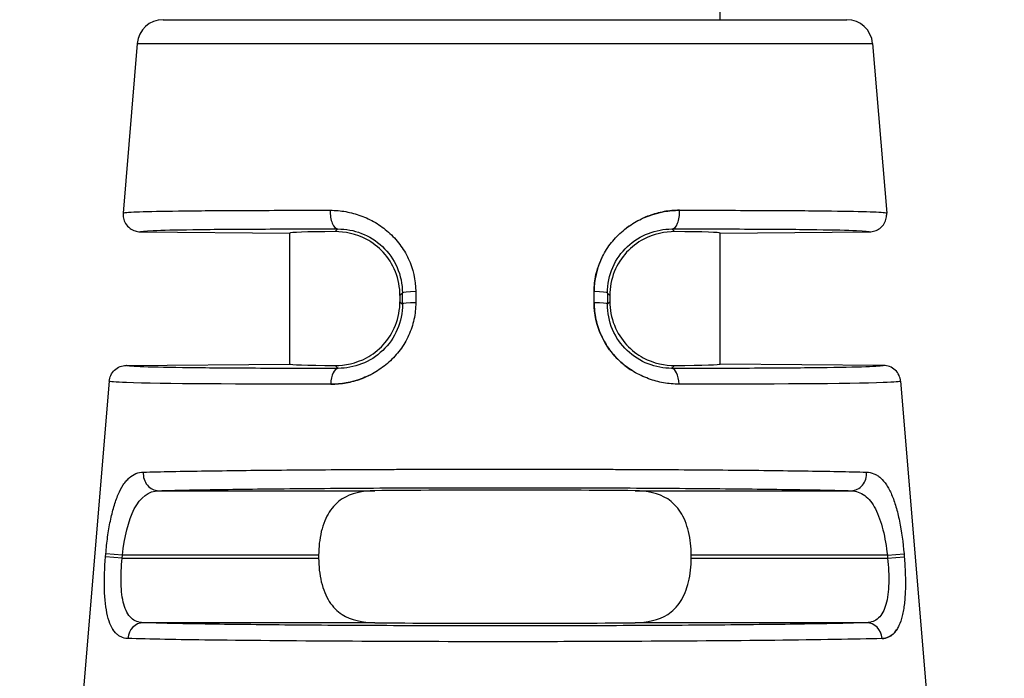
# Model space of a CAD drawing. Header units: inches. Extents: x 0 to 5766, y -2164 to 1330.
# Tile 160 of 210: x 4238 to 4250, y 172 to 180. Entities that reach past the tile are written whole.
import ezdxf

# ---------------------------------------------------------------- set-up
doc = ezdxf.new("R2010")
doc.units = ezdxf.units.IN
doc.header["$MEASUREMENT"] = 0
for name, color, linetype, lineweight in [('AM_5', 3, 'Continuous', 15), ('可見 (ISO)', 7, 'Continuous', 25), ('窄部可見 (ISO)', 7, 'Continuous', 25)]:
    doc.layers.add(name, color=color, linetype=linetype, lineweight=lineweight)
doc.styles.add('尺寸標註', font='romans.shx', dxfattribs={"bigfont": 'CHINESET.SHX'})
doc.dimstyles.new('CNS1$0', dxfattribs={"dimtxt": 2.5, "dimasz": 2.5, "dimexe": 1, "dimexo": 1, "dimgap": 1.5, "dimtad": 1, "dimtoh": 1, "dimdec": 1, "dimdsep": 46, "dimtxsty": '尺寸標註', "dimcen": 0, "dimclrd": 2, "dimclre": 2, "dimclrt": 1, "dimadec": 0, "dimazin": 2, "dimtp": 0.1, "dimtm": 0.1, "dimtfac": 0.71, "dimtdec": 1, "dimtmove": 0, "dimatfit": 0, "dimfxl": 0, "dimlwd": 13, "dimlwe": 13, "dimarcsym": 0})

# ---------------------------------------------------------------- blocks, each defined once
blk = doc.blocks.new('*D441')
at = {"layer": 'AM_5', "color": 2, "lineweight": 13}
for p, q in [((4236.45, 157.052), (4236.45, 211.512)), ((4396.97, 160.66), (4396.97, 211.512)), ((4394.47, 210.512), (4238.95, 210.512))]:
    blk.add_line(p, q, dxfattribs=at)
at = {"layer": 'AM_5', "color": 2}
for points in [[(4238.95, 210.929), (4238.95, 210.095), (4236.45, 210.512)], [(4394.47, 210.929), (4394.47, 210.095), (4396.97, 210.512)]]:
    blk.add_solid(points, dxfattribs=at)
at = {"layer": 'Defpoints', "color": 0}
for p in [(4236.45, 210.512), (4396.97, 159.66), (4236.45, 156.052)]:
    blk.add_point(p, dxfattribs=at)
at = {"layer": 'AM_5', "color": 1, "insert": (4316.71, 213.262), "char_height": 2.5, "attachment_point": 5, "style": '尺寸標註'}
blk.add_mtext('160.5', dxfattribs=at)

msp = doc.modelspace()

# ---------------------------------------------------------------- linework, layer by layer
at = {"layer": '可見 (ISO)'}
for p, q in [((4246.45, 179.713), (4246.45, 191.713)), ((4239.976, 179.713), (4247.924, 179.713)), ((4239.677, 179.438), (4239.513, 177.465)), ((4248.223, 179.438), (4248.387, 177.465)), ((4239.71, 177.249), (4241.45, 177.234)), ((4241.45, 175.712), (4241.45, 177.234)), ((4246.45, 177.234), (4248.189, 177.249)), ((4246.45, 175.712), (4246.45, 177.234)), ((4242.73, 176.51), (4242.73, 176.436)), ((4245.169, 176.51), (4245.169, 176.436)), ((4239.548, 175.695), (4241.45, 175.712)), ((4248.352, 175.695), (4246.45, 175.712)), ((4239.35, 175.512), (4239.014, 171.47)), ((4248.549, 175.512), (4248.886, 171.47)), ((4241.785, 173.49), (4241.785, 173.456)), ((4246.115, 173.456), (4246.115, 173.49))]:
    msp.add_line(p, q, dxfattribs=at)
for centre, start, end in [((4239.976, 179.413), 90, 175.2432), ((4247.924, 179.413), 4.7568, 90)]:
    msp.add_arc(centre, 0.3, start, end, dxfattribs=at)
for centre, major_axis, ratio, start_param, end_param in [((4243.95, 177.212), (-2.5, 0.022), 0.013962, 5.621312, 6.283322), ((4243.95, 177.212), (2.5, 0.022), 0.013962, 6.283049, 6.945058), ((4243.95, 175.734), (-2.5, -0.022), 0.013962, 6.283049, 6.945058), ((4243.95, 175.734), (2.5, -0.022), 0.013962, 5.621312, 6.283322), ((4243.95, 174.212), (2.5, 0), 0.013964, 0.920346, 2.221246), ((4243.95, 172.734), (-2.5, 0), 0.013964, 0.920346, 2.221246)]:
    msp.add_ellipse(centre, major_axis=major_axis, ratio=ratio, start_param=start_param, end_param=end_param, dxfattribs=at)
for points, knots in [([(4239.513, 177.465), (4239.511, 177.446), (4239.512, 177.426), (4239.521, 177.385), (4239.529, 177.365), (4239.554, 177.324), (4239.572, 177.304), (4239.61, 177.275), (4239.63, 177.265), (4239.67, 177.252), (4239.69, 177.249), (4239.71, 177.249)], [0, 0, 0, 0, 0.00597787, 0.00597787, 0.01247334, 0.01247334, 0.02033345, 0.02033345, 0.0269205, 0.0269205, 0.03297969, 0.03297969, 0.03297969, 0.03297969]), ([(4248.189, 177.249), (4248.209, 177.249), (4248.229, 177.252), (4248.27, 177.265), (4248.289, 177.275), (4248.328, 177.304), (4248.346, 177.324), (4248.37, 177.365), (4248.378, 177.385), (4248.387, 177.426), (4248.388, 177.446), (4248.387, 177.465)], [-0.03297969, -0.03297969, -0.03297969, -0.03297969, -0.02692074, -0.02692074, -0.02033396, -0.02033396, -0.01247383, -0.01247383, -0.0059781, -0.0059781, 0, 0, 0, 0]), ([(4242.73, 176.51), (4242.73, 176.6), (4242.712, 176.697), (4242.643, 176.871), (4242.592, 176.949), (4242.481, 177.07), (4242.407, 177.126), (4242.223, 177.225), (4242.083, 177.251), (4241.978, 177.25)], [0.579635, 0.579635, 0.579635, 0.579635, 0.6069053, 0.6069053, 0.6341755, 0.6341755, 0.6611574, 0.6611574, 0.7119661, 0.7119661, 0.7119661, 0.7119661]), ([(4245.922, 177.25), (4245.817, 177.251), (4245.676, 177.225), (4245.493, 177.126), (4245.419, 177.07), (4245.308, 176.949), (4245.256, 176.871), (4245.187, 176.697), (4245.169, 176.6), (4245.169, 176.51)], [1.026939, 1.026939, 1.026939, 1.026939, 1.0777476, 1.0777476, 1.1047295, 1.1047295, 1.1319998, 1.1319998, 1.15927, 1.15927, 1.15927, 1.15927]), ([(4241.978, 175.695), (4242.083, 175.694), (4242.223, 175.72), (4242.406, 175.819), (4242.48, 175.875), (4242.591, 175.996), (4242.643, 176.074), (4242.712, 176.249), (4242.73, 176.345), (4242.73, 176.436)], [0.4472991, 0.4472991, 0.4472991, 0.4472991, 0.4980511, 0.4980511, 0.5249922, 0.5249922, 0.5523136, 0.5523136, 0.579635, 0.579635, 0.579635, 0.579635]), ([(4245.169, 176.436), (4245.169, 176.345), (4245.187, 176.249), (4245.257, 176.074), (4245.308, 175.996), (4245.419, 175.875), (4245.493, 175.819), (4245.677, 175.72), (4245.817, 175.694), (4245.922, 175.695)], [0, 0, 0, 0, 0.0273214, 0.0273214, 0.0546428, 0.0546428, 0.0815839, 0.0815839, 0.1323359, 0.1323359, 0.1323359, 0.1323359]), ([(4239.35, 175.512), (4239.352, 175.535), (4239.358, 175.559), (4239.379, 175.603), (4239.395, 175.624), (4239.432, 175.659), (4239.454, 175.673), (4239.5, 175.691), (4239.524, 175.695), (4239.548, 175.695)], [-0.02966709, -0.02966709, -0.02966709, -0.02966709, -0.02254998, -0.02254998, -0.01483364, -0.01483364, -0.00711749, -0.00711749, -0.00000005, -0.00000005, -0.00000005, -0.00000005]), ([(4248.549, 175.512), (4248.547, 175.535), (4248.541, 175.559), (4248.52, 175.603), (4248.505, 175.624), (4248.467, 175.659), (4248.445, 175.673), (4248.399, 175.691), (4248.375, 175.695), (4248.352, 175.695)], [0, 0, 0, 0, 0.00711714, 0.00711714, 0.0148335, 0.0148335, 0.02254968, 0.02254968, 0.02966715, 0.02966715, 0.02966715, 0.02966715]), ([(4242.436, 174.24), (4242.301, 174.238), (4242.158, 174.209), (4242.003, 174.109), (4241.947, 174.052), (4241.869, 173.931), (4241.837, 173.852), (4241.795, 173.677), (4241.785, 173.581), (4241.785, 173.49)], [1.0271092, 1.0271092, 1.0271092, 1.0271092, 1.0773536, 1.0773536, 1.1044127, 1.1044127, 1.1317666, 1.1317666, 1.1591204, 1.1591204, 1.1591204, 1.1591204]), ([(4246.115, 173.49), (4246.115, 173.581), (4246.105, 173.677), (4246.063, 173.852), (4246.03, 173.931), (4245.953, 174.052), (4245.896, 174.109), (4245.741, 174.209), (4245.598, 174.238), (4245.464, 174.24)], [0.5795602, 0.5795602, 0.5795602, 0.5795602, 0.606914, 0.606914, 0.6342679, 0.6342679, 0.661327, 0.661327, 0.7115715, 0.7115715, 0.7115715, 0.7115715]), ([(4241.785, 173.456), (4241.785, 173.365), (4241.795, 173.268), (4241.837, 173.093), (4241.869, 173.015), (4241.947, 172.893), (4242.003, 172.837), (4242.158, 172.736), (4242.301, 172.708), (4242.436, 172.706)], [0, 0, 0, 0, 0.0273538, 0.0273538, 0.0547077, 0.0547077, 0.0817668, 0.0817668, 0.1320113, 0.1320113, 0.1320113, 0.1320113]), ([(4245.464, 172.706), (4245.598, 172.708), (4245.741, 172.736), (4245.896, 172.837), (4245.953, 172.893), (4246.03, 173.015), (4246.063, 173.093), (4246.105, 173.268), (4246.115, 173.365), (4246.115, 173.456)], [0.447549, 0.447549, 0.447549, 0.447549, 0.4977934, 0.4977934, 0.5248525, 0.5248525, 0.5522064, 0.5522064, 0.5795602, 0.5795602, 0.5795602, 0.5795602])]:
    msp.add_open_spline(points, degree=3, knots=knots, dxfattribs=at)
at = {"layer": '窄部可見 (ISO)'}
for p, q in [((4239.677, 179.438), (4248.223, 179.438)), ((4241.978, 177.25), (4242.009, 177.281)), ((4245.89, 177.281), (4245.922, 177.25)), ((4242.758, 176.537), (4242.73, 176.51)), ((4242.759, 176.408), (4242.758, 176.537)), ((4242.913, 176.554), (4242.913, 176.424)), ((4244.987, 176.424), (4244.987, 176.554)), ((4245.141, 176.537), (4245.141, 176.408)), ((4245.169, 176.51), (4245.141, 176.537)), ((4242.73, 176.436), (4242.759, 176.408)), ((4245.141, 176.408), (4245.169, 176.436)), ((4242.012, 175.661), (4241.978, 175.695)), ((4245.922, 175.695), (4245.888, 175.661)), ((4239.925, 174.24), (4242.436, 174.24)), ((4245.464, 174.24), (4247.974, 174.24)), ((4239.308, 173.472), (4239.311, 173.506)), ((4239.505, 173.49), (4239.311, 173.506)), ((4248.395, 173.49), (4248.589, 173.506)), ((4248.589, 173.506), (4248.591, 173.472)), ((4239.502, 173.456), (4239.308, 173.472)), ((4239.502, 173.456), (4239.505, 173.49)), ((4239.502, 173.456), (4241.785, 173.456)), ((4241.785, 173.49), (4239.505, 173.49)), ((4248.395, 173.49), (4246.115, 173.49)), ((4246.115, 173.456), (4248.397, 173.456)), ((4248.395, 173.49), (4248.397, 173.456)), ((4248.397, 173.456), (4248.591, 173.472)), ((4242.436, 172.706), (4239.747, 172.706)), ((4248.153, 172.706), (4245.464, 172.706))]:
    msp.add_line(p, q, dxfattribs=at)
for centre, major_axis, ratio, start_param, end_param in [((4242.011, 177.481), (0, -0.2), 0.457959, 4.630069, 6.267478), ((4245.889, 177.481), (0, -0.2), 0.457959, 0.015707, 1.653114), ((4242.958, 176.537), (-0.2, 0), 0.085471, 4.943372, 6.269171), ((4244.941, 176.537), (0.2, 0), 0.085471, 0.014014, 1.339813), ((4242.959, 176.408), (-0.2, 0), 0.085457, 4.942748, 6.269171), ((4244.941, 176.408), (0.2, 0), 0.085457, 0.014014, 1.340437), ((4242.013, 175.462), (0, 0.2), 0.439652, 0.015546, 1.486943), ((4245.886, 175.462), (0, 0.2), 0.439652, 4.796243, 6.267639), ((4239.925, 174.44), (0.006, -0.2), 0.896154, 4.604085, 6.251716), ((4247.974, 174.44), (-0.006, -0.2), 0.896154, 0.03147, 1.679101), ((4239.747, 172.506), (0.006, 0.2), 0.904465, 0.032739, 1.514553), ((4248.153, 172.506), (-0.006, 0.2), 0.904465, 4.768632, 6.250447)]:
    msp.add_ellipse(centre, major_axis=major_axis, ratio=ratio, start_param=start_param, end_param=end_param, dxfattribs=at)
for points, knots in [([(4239.513, 177.465), (4239.513, 177.471), (4239.569, 177.476), (4239.673, 177.48), (4239.682, 177.48), (4239.692, 177.48), (4239.703, 177.481), (4239.812, 177.485), (4239.966, 177.488), (4240.155, 177.49), (4240.177, 177.491), (4240.2, 177.491), (4240.223, 177.491), (4240.425, 177.494), (4240.662, 177.496), (4240.923, 177.497), (4240.946, 177.497), (4240.968, 177.497), (4240.991, 177.497), (4241.279, 177.498), (4241.593, 177.498), (4241.919, 177.498)], [0, 0, 0, 0, 0.228628, 0.228628, 0.228628, 0.25, 0.25, 0.25, 0.473508, 0.473508, 0.473508, 0.5, 0.5, 0.5, 0.730031, 0.730031, 0.730031, 0.75, 0.75, 0.75, 1, 1, 1, 1]), ([(4241.919, 177.498), (4241.981, 177.498), (4242.041, 177.493), (4242.13, 177.477), (4242.159, 177.47), (4242.217, 177.455), (4242.245, 177.446), (4242.334, 177.414), (4242.391, 177.387), (4242.471, 177.339), (4242.497, 177.322), (4242.548, 177.285), (4242.571, 177.266), (4242.645, 177.201), (4242.689, 177.154), (4242.766, 177.051), (4242.799, 176.997), (4242.883, 176.816), (4242.912, 176.688), (4242.913, 176.554)], [0, 0, 0, 0, 0.125, 0.125, 0.1875, 0.1875, 0.25, 0.25, 0.375, 0.375, 0.4375, 0.4375, 0.5, 0.5, 0.625, 0.625, 0.75, 0.75, 1, 1, 1, 1]), ([(4244.987, 176.554), (4244.987, 176.621), (4244.994, 176.687), (4245.023, 176.815), (4245.045, 176.879), (4245.101, 176.997), (4245.134, 177.052), (4245.192, 177.129), (4245.213, 177.154), (4245.257, 177.201), (4245.281, 177.225), (4245.352, 177.287), (4245.402, 177.324), (4245.482, 177.371), (4245.51, 177.386), (4245.567, 177.413), (4245.597, 177.425), (4245.74, 177.477), (4245.858, 177.498), (4245.98, 177.498)], [0, 0, 0, 0, 0.125, 0.125, 0.25, 0.25, 0.375, 0.375, 0.4375, 0.4375, 0.5, 0.5, 0.625, 0.625, 0.6875, 0.6875, 0.75, 0.75, 1, 1, 1, 1]), ([(4245.98, 177.498), (4245.919, 177.498), (4245.859, 177.493), (4245.77, 177.477), (4245.74, 177.47), (4245.682, 177.455), (4245.655, 177.446), (4245.601, 177.427), (4245.577, 177.417), (4245.554, 177.407)], [0, 0, 0, 0, 0.125, 0.125, 0.1875, 0.1875, 0.25, 0.25, 0.3002824, 0.3002824, 0.3002824, 0.3002824]), ([(4245.98, 177.498), (4246.306, 177.498), (4246.62, 177.498), (4246.908, 177.497), (4246.931, 177.497), (4246.954, 177.497), (4246.976, 177.497), (4247.237, 177.496), (4247.474, 177.494), (4247.676, 177.491), (4247.7, 177.491), (4247.722, 177.491), (4247.745, 177.49), (4247.933, 177.488), (4248.087, 177.485), (4248.197, 177.481), (4248.207, 177.48), (4248.217, 177.48), (4248.227, 177.48), (4248.33, 177.476), (4248.386, 177.471), (4248.387, 177.465)], [0, 0, 0, 0, 0.25, 0.25, 0.25, 0.269969, 0.269969, 0.269969, 0.5, 0.5, 0.5, 0.526492, 0.526492, 0.526492, 0.75, 0.75, 0.75, 0.771372, 0.771372, 0.771372, 1, 1, 1, 1]), ([(4239.71, 177.249), (4239.71, 177.254), (4239.762, 177.259), (4239.863, 177.263), (4239.967, 177.268), (4240.122, 177.271), (4240.324, 177.274), (4240.525, 177.277), (4240.773, 177.279), (4241.057, 177.28), (4241.342, 177.282), (4241.663, 177.282), (4242.009, 177.281)], [0, 0, 0, 0, 0.245499, 0.245499, 0.245499, 0.496999, 0.496999, 0.496999, 0.7485, 0.7485, 0.7485, 1, 1, 1, 1]), ([(4242.009, 177.281), (4242.1, 177.281), (4242.194, 177.265), (4242.282, 177.23), (4242.37, 177.196), (4242.455, 177.144), (4242.526, 177.077), (4242.597, 177.009), (4242.656, 176.926), (4242.696, 176.834), (4242.737, 176.741), (4242.758, 176.639), (4242.758, 176.537)], [0, 0, 0, 0, 0.25, 0.25, 0.25, 0.5, 0.5, 0.5, 0.75, 0.75, 0.75, 1, 1, 1, 1]), ([(4245.141, 176.537), (4245.141, 176.745), (4245.23, 176.941), (4245.518, 177.213), (4245.707, 177.281), (4245.89, 177.281)], [0, 0, 0, 0, 0.5, 0.5, 1, 1, 1, 1]), ([(4245.389, 177.313), (4245.385, 177.31), (4245.381, 177.307), (4245.365, 177.295), (4245.354, 177.287), (4245.343, 177.278)], [0.4270771, 0.4270771, 0.4270771, 0.4270771, 0.4375, 0.4375, 0.46636923, 0.46636923, 0.46636923, 0.46636923]), ([(4245.89, 177.281), (4246.236, 177.282), (4246.558, 177.282), (4246.842, 177.28), (4247.127, 177.279), (4247.374, 177.277), (4247.576, 177.274), (4247.777, 177.271), (4247.933, 177.268), (4248.036, 177.263), (4248.137, 177.259), (4248.189, 177.254), (4248.189, 177.249)], [0, 0, 0, 0, 0.2515, 0.2515, 0.2515, 0.503001, 0.503001, 0.503001, 0.754501, 0.754501, 0.754501, 1, 1, 1, 1]), ([(4245.08, 176.952), (4245.077, 176.947), (4245.075, 176.942), (4245.016, 176.816), (4244.987, 176.688), (4244.987, 176.554)], [0.7395488, 0.7395488, 0.7395488, 0.7395488, 0.75, 0.75, 1, 1, 1, 1]), ([(4242.913, 176.424), (4242.913, 176.358), (4242.906, 176.294), (4242.879, 176.167), (4242.858, 176.104), (4242.803, 175.985), (4242.771, 175.929), (4242.714, 175.852), (4242.693, 175.827), (4242.649, 175.779), (4242.625, 175.755), (4242.555, 175.692), (4242.504, 175.654), (4242.423, 175.606), (4242.396, 175.591), (4242.339, 175.564), (4242.308, 175.551), (4242.166, 175.499), (4242.047, 175.478), (4241.926, 175.478)], [0, 0, 0, 0, 0.125, 0.125, 0.25, 0.25, 0.375, 0.375, 0.4375, 0.4375, 0.5, 0.5, 0.625, 0.625, 0.6875, 0.6875, 0.75, 0.75, 1, 1, 1, 1]), ([(4242.759, 176.408), (4242.759, 176.307), (4242.738, 176.206), (4242.699, 176.114), (4242.659, 176.022), (4242.601, 175.937), (4242.529, 175.869), (4242.458, 175.8), (4242.374, 175.747), (4242.284, 175.713), (4242.195, 175.678), (4242.102, 175.661), (4242.012, 175.661)], [0, 0, 0, 0, 0.25, 0.25, 0.25, 0.5, 0.5, 0.5, 0.75, 0.75, 0.75, 1, 1, 1, 1]), ([(4245.974, 175.478), (4245.913, 175.478), (4245.853, 175.483), (4245.764, 175.499), (4245.735, 175.506), (4245.677, 175.521), (4245.65, 175.53), (4245.56, 175.563), (4245.503, 175.59), (4245.395, 175.655), (4245.346, 175.691), (4245.199, 175.823), (4245.123, 175.925), (4245.014, 176.166), (4244.986, 176.293), (4244.987, 176.424)], [0, 0, 0, 0, 0.125, 0.125, 0.1875, 0.1875, 0.25, 0.25, 0.375, 0.375, 0.5, 0.5, 0.75, 0.75, 1, 1, 1, 1]), ([(4244.987, 176.424), (4244.986, 176.358), (4244.993, 176.294), (4245.021, 176.167), (4245.042, 176.104), (4245.096, 175.985), (4245.129, 175.929), (4245.186, 175.852), (4245.206, 175.827), (4245.25, 175.779), (4245.274, 175.755), (4245.337, 175.699), (4245.378, 175.667), (4245.422, 175.639)], [0, 0, 0, 0, 0.125, 0.125, 0.25, 0.25, 0.375, 0.375, 0.4375, 0.4375, 0.5, 0.5, 0.6038464, 0.6038464, 0.6038464, 0.6038464]), ([(4245.888, 175.661), (4245.798, 175.661), (4245.704, 175.678), (4245.615, 175.713), (4245.526, 175.747), (4245.441, 175.801), (4245.37, 175.869), (4245.298, 175.938), (4245.24, 176.022), (4245.2, 176.114), (4245.161, 176.207), (4245.141, 176.308), (4245.141, 176.408)], [0, 0, 0, 0, 0.25, 0.25, 0.25, 0.5, 0.5, 0.5, 0.75, 0.75, 0.75, 1, 1, 1, 1]), ([(4242.012, 175.661), (4241.642, 175.661), (4241.297, 175.661), (4240.992, 175.662), (4240.687, 175.663), (4240.421, 175.666), (4240.204, 175.669), (4239.988, 175.672), (4239.821, 175.675), (4239.71, 175.68), (4239.602, 175.684), (4239.547, 175.69), (4239.548, 175.695)], [0, 0, 0, 0, 0.2515, 0.2515, 0.2515, 0.503, 0.503, 0.503, 0.7545, 0.7545, 0.7545, 1, 1, 1, 1]), ([(4248.352, 175.695), (4248.352, 175.69), (4248.298, 175.684), (4248.189, 175.68), (4248.079, 175.675), (4247.912, 175.672), (4247.695, 175.669), (4247.479, 175.666), (4247.213, 175.663), (4246.907, 175.662), (4246.602, 175.661), (4246.258, 175.661), (4245.888, 175.661)], [0, 0, 0, 0, 0.2455, 0.2455, 0.2455, 0.497, 0.497, 0.497, 0.7485, 0.7485, 0.7485, 1, 1, 1, 1]), ([(4241.926, 175.478), (4241.987, 175.478), (4242.047, 175.483), (4242.135, 175.499), (4242.165, 175.506), (4242.223, 175.521), (4242.25, 175.53), (4242.32, 175.556), (4242.359, 175.573), (4242.396, 175.592)], [0, 0, 0, 0, 0.125, 0.125, 0.1875, 0.1875, 0.25, 0.25, 0.3337622, 0.3337622, 0.3337622, 0.3337622]), ([(4241.926, 175.478), (4240.881, 175.476), (4239.946, 175.482), (4239.552, 175.496), (4239.421, 175.5), (4239.35, 175.506), (4239.35, 175.512)], [0, 0, 0, 0, 0.75, 0.75, 0.75, 1, 1, 1, 1]), ([(4248.549, 175.512), (4248.55, 175.506), (4248.479, 175.5), (4248.347, 175.496), (4247.954, 175.482), (4247.019, 175.476), (4245.974, 175.478)], [0, 0, 0, 0, 0.25, 0.25, 0.25, 1, 1, 1, 1]), ([(4239.311, 173.506), (4239.317, 173.573), (4239.324, 173.638), (4239.341, 173.765), (4239.352, 173.828), (4239.376, 173.946), (4239.39, 174.001), (4239.412, 174.078), (4239.42, 174.103), (4239.437, 174.151), (4239.446, 174.174), (4239.473, 174.238), (4239.493, 174.275), (4239.525, 174.323), (4239.536, 174.338), (4239.559, 174.365), (4239.572, 174.378), (4239.633, 174.432), (4239.686, 174.455), (4239.747, 174.456)], [0, 0, 0, 0, 0.125, 0.125, 0.25, 0.25, 0.375, 0.375, 0.4375, 0.4375, 0.5, 0.5, 0.625, 0.625, 0.6875, 0.6875, 0.75, 0.75, 1, 1, 1, 1]), ([(4239.747, 174.456), (4239.944, 174.462), (4240.193, 174.466), (4240.478, 174.47), (4240.504, 174.471), (4240.53, 174.471), (4240.556, 174.471), (4240.837, 174.475), (4241.148, 174.479), (4241.476, 174.481), (4241.519, 174.482), (4241.563, 174.482), (4241.607, 174.482), (4241.948, 174.485), (4242.305, 174.487), (4242.664, 174.488), (4242.7, 174.489), (4242.737, 174.489), (4242.774, 174.489), (4243.17, 174.49), (4243.566, 174.491), (4243.95, 174.491), (4244.333, 174.491), (4244.73, 174.49), (4245.125, 174.489), (4245.162, 174.489), (4245.199, 174.489), (4245.236, 174.488), (4245.594, 174.487), (4245.951, 174.485), (4246.292, 174.482), (4246.336, 174.482), (4246.38, 174.482), (4246.423, 174.481), (4246.751, 174.479), (4247.063, 174.475), (4247.343, 174.471), (4247.369, 174.471), (4247.395, 174.471), (4247.421, 174.47), (4247.706, 174.466), (4247.955, 174.462), (4248.153, 174.456)], [0, 0, 0, 0, 0.114632, 0.114632, 0.114632, 0.125, 0.125, 0.125, 0.235389, 0.235389, 0.235389, 0.25, 0.25, 0.25, 0.363358, 0.363358, 0.363358, 0.375, 0.375, 0.375, 0.5, 0.5, 0.5, 0.625, 0.625, 0.625, 0.636634, 0.636634, 0.636634, 0.75, 0.75, 0.75, 0.764607, 0.764607, 0.764607, 0.875, 0.875, 0.875, 0.885367, 0.885367, 0.885367, 1, 1, 1, 1]), ([(4248.153, 174.456), (4248.183, 174.455), (4248.212, 174.449), (4248.252, 174.432), (4248.265, 174.426), (4248.291, 174.409), (4248.303, 174.4), (4248.341, 174.366), (4248.364, 174.339), (4248.396, 174.29), (4248.406, 174.273), (4248.426, 174.236), (4248.435, 174.216), (4248.463, 174.151), (4248.48, 174.103), (4248.51, 174.001), (4248.523, 173.947), (4248.56, 173.766), (4248.577, 173.639), (4248.589, 173.506)], [0, 0, 0, 0, 0.125, 0.125, 0.1875, 0.1875, 0.25, 0.25, 0.375, 0.375, 0.4375, 0.4375, 0.5, 0.5, 0.625, 0.625, 0.75, 0.75, 1, 1, 1, 1]), ([(4239.505, 173.49), (4239.527, 173.696), (4239.572, 173.891), (4239.713, 174.165), (4239.811, 174.237), (4239.925, 174.24)], [0, 0, 0, 0, 0.5, 0.5, 1, 1, 1, 1]), ([(4239.925, 174.24), (4240.11, 174.245), (4240.346, 174.25), (4240.905, 174.258), (4241.228, 174.262), (4241.935, 174.268), (4242.318, 174.271), (4243.118, 174.274), (4243.534, 174.274), (4244.366, 174.274), (4244.781, 174.274), (4245.581, 174.271), (4245.965, 174.268), (4246.671, 174.262), (4246.994, 174.258), (4247.553, 174.25), (4247.79, 174.245), (4247.974, 174.24)], [0, 0, 0, 0, 0.125, 0.125, 0.25, 0.25, 0.375, 0.375, 0.5, 0.5, 0.625, 0.625, 0.75, 0.75, 0.875, 0.875, 1, 1, 1, 1]), ([(4247.974, 174.24), (4248.031, 174.238), (4248.085, 174.22), (4248.133, 174.184), (4248.18, 174.149), (4248.222, 174.096), (4248.257, 174.028), (4248.292, 173.96), (4248.321, 173.876), (4248.344, 173.784), (4248.367, 173.692), (4248.384, 173.591), (4248.395, 173.49)], [0, 0, 0, 0, 0.25, 0.25, 0.25, 0.5, 0.5, 0.5, 0.75, 0.75, 0.75, 1, 1, 1, 1]), ([(4239.566, 172.522), (4239.538, 172.523), (4239.512, 172.529), (4239.476, 172.546), (4239.464, 172.553), (4239.443, 172.569), (4239.433, 172.578), (4239.402, 172.612), (4239.384, 172.64), (4239.354, 172.706), (4239.342, 172.742), (4239.31, 172.874), (4239.299, 172.976), (4239.292, 173.216), (4239.297, 173.342), (4239.308, 173.472)], [0, 0, 0, 0, 0.125, 0.125, 0.1875, 0.1875, 0.25, 0.25, 0.375, 0.375, 0.5, 0.5, 0.75, 0.75, 1, 1, 1, 1]), ([(4239.747, 172.706), (4239.693, 172.707), (4239.645, 172.725), (4239.607, 172.761), (4239.569, 172.797), (4239.54, 172.851), (4239.52, 172.92), (4239.501, 172.988), (4239.491, 173.072), (4239.489, 173.164), (4239.486, 173.256), (4239.491, 173.357), (4239.502, 173.456)], [0, 0, 0, 0, 0.25, 0.25, 0.25, 0.5, 0.5, 0.5, 0.75, 0.75, 0.75, 1, 1, 1, 1]), ([(4248.397, 173.456), (4248.408, 173.356), (4248.413, 173.255), (4248.411, 173.164), (4248.408, 173.072), (4248.398, 172.988), (4248.379, 172.919), (4248.36, 172.85), (4248.331, 172.797), (4248.292, 172.761), (4248.254, 172.725), (4248.207, 172.707), (4248.153, 172.706)], [0, 0, 0, 0, 0.25, 0.25, 0.25, 0.5, 0.5, 0.5, 0.75, 0.75, 0.75, 1, 1, 1, 1]), ([(4248.591, 173.472), (4248.597, 173.407), (4248.601, 173.343), (4248.605, 173.217), (4248.606, 173.154), (4248.602, 173.036), (4248.599, 172.981), (4248.59, 172.903), (4248.586, 172.878), (4248.578, 172.831), (4248.573, 172.807), (4248.558, 172.743), (4248.545, 172.705), (4248.522, 172.656), (4248.514, 172.641), (4248.497, 172.613), (4248.486, 172.6), (4248.438, 172.546), (4248.39, 172.524), (4248.333, 172.522)], [0, 0, 0, 0, 0.125, 0.125, 0.25, 0.25, 0.375, 0.375, 0.4375, 0.4375, 0.5, 0.5, 0.625, 0.625, 0.6875, 0.6875, 0.75, 0.75, 1, 1, 1, 1]), ([(4248.153, 172.706), (4247.966, 172.7), (4247.723, 172.695), (4247.144, 172.686), (4246.808, 172.682), (4246.069, 172.675), (4245.666, 172.673), (4244.825, 172.67), (4244.387, 172.669), (4243.512, 172.669), (4243.074, 172.67), (4242.234, 172.673), (4241.831, 172.675), (4241.092, 172.682), (4240.755, 172.686), (4240.176, 172.695), (4239.933, 172.7), (4239.747, 172.706)], [0, 0, 0, 0, 0.125, 0.125, 0.25, 0.25, 0.375, 0.375, 0.5, 0.5, 0.625, 0.625, 0.75, 0.75, 0.875, 0.875, 1, 1, 1, 1]), ([(4239.389, 172.636), (4239.39, 172.633), (4239.392, 172.63), (4239.396, 172.624), (4239.398, 172.622), (4239.399, 172.619)], [0.67456602, 0.67456602, 0.67456602, 0.67456602, 0.6875, 0.6875, 0.69979369, 0.69979369, 0.69979369, 0.69979369]), ([(4248.333, 172.522), (4248.362, 172.523), (4248.388, 172.529), (4248.424, 172.546), (4248.435, 172.553), (4248.457, 172.569), (4248.467, 172.578), (4248.489, 172.603), (4248.5, 172.619), (4248.511, 172.636)], [0, 0, 0, 0, 0.125, 0.125, 0.1875, 0.1875, 0.25, 0.25, 0.3249341, 0.3249341, 0.3249341, 0.3249341]), ([(4248.333, 172.522), (4247.722, 172.505), (4246.589, 172.494), (4245.434, 172.489), (4245.349, 172.488), (4245.264, 172.488), (4245.18, 172.488), (4244.765, 172.486), (4244.35, 172.485), (4243.949, 172.485), (4242.801, 172.485), (4241.512, 172.492), (4240.534, 172.504), (4240.148, 172.509), (4239.814, 172.515), (4239.566, 172.522)], [0, 0, 0, 0, 0.349459, 0.349459, 0.349459, 0.375, 0.375, 0.375, 0.5, 0.5, 0.5, 0.858428, 0.858428, 0.858428, 1, 1, 1, 1])]:
    msp.add_open_spline(points, degree=3, knots=knots, dxfattribs=at)

# ---------------------------------------------------------------- dimensions: what is measured, and where the dimension line sits
at = {"layer": 'AM_5'}
dim = msp.add_linear_dim(base=(4236.45, 210.512), p1=(4396.97, 159.66), p2=(4236.45, 156.052), dimstyle='CNS1$0', override={"dimfxl": 4, "dimarcsym": 1}, dxfattribs=at)
dim.commit()
dim.dimension.update_dxf_attribs({"geometry": '*D441', "text_midpoint": (4316.71, 213.262)})

doc.saveas('drawing.dxf')
